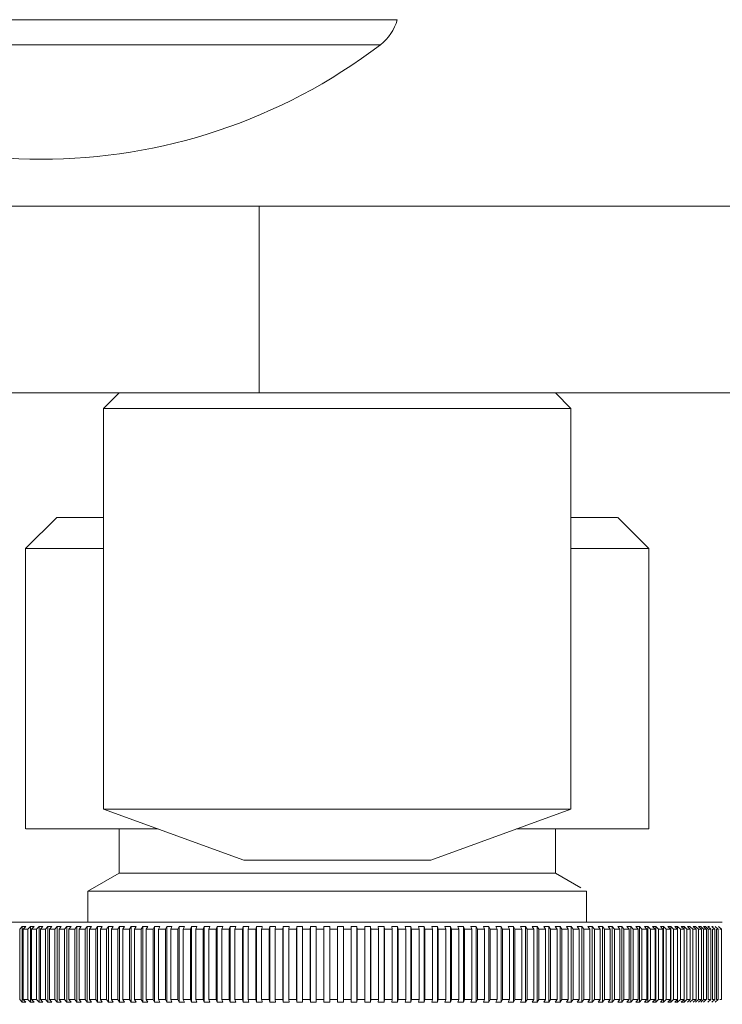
# Model space of a CAD drawing. Header units: millimetres. Extents: x 3925 to 5043, y -86 to 778.
# Tile 48 of 164: x 4368.42 to 4374.06, y 239.67 to 247.57. Entities that reach past the tile are written whole.
import ezdxf

# ---------------------------------------------------------------- set-up
doc = ezdxf.new("R2010")
doc.units = ezdxf.units.MM
doc.header["$LTSCALE"] = 46.255
doc.header["$PDMODE"] = 3
doc.header["$PDSIZE"] = 1
doc.layers.get('Defpoints').update_dxf_attribs({"linetype": 'CONTINUOUS'})
for name, color, linetype in [('140-154101-01_RIGGDXF_DIMENSION', 7, 'CONTINUOUS'), ('140-155102-0DXF_CONTINUOUS_LINE', 7, 'CONTINUOUS'), ('RUBBER-FOOT-DXF_CONTINUOUS_LINE', 7, 'CONTINUOUS')]:
    doc.layers.add(name, color=color, linetype=linetype)
doc.styles.add('SLDTEXTSTYLE0', font='arialbd.ttf', dxfattribs={"height": 5.5})
doc.dimstyles.new('SLDDIMSTYLE2', dxfattribs={"dimtxt": 5.650301, "dimasz": 4.572, "dimexe": 0, "dimexo": 0.0625, "dimgap": 1.412575, "dimtad": 0, "dimtih": 1, "dimtoh": 1, "dimlfac": 3.5, "dimrnd": 1e-09, "dimzin": 4, "dimdsep": 46, "dimtxsty": 'SLDTEXTSTYLE0', "dimsah": 1, "dimcen": 0.09, "dimadec": 0, "dimazin": 1, "dimtol": 1, "dimtp": 0.5, "dimtm": 0.5, "dimtfac": 1, "dimtdec": 1, "dimtofl": 0, "dimtmove": 0, "dimatfit": 3, "dimfxl": 1, "dimfrac": 2, "dimtolj": 1, "dimarcsym": 0})

# ---------------------------------------------------------------- blocks, each defined once
blk = doc.blocks.new('*D67')
at = {"layer": '140-154101-01_RIGGDXF_DIMENSION', "color": 0, "linetype": 'Continuous', "lineweight": -2}
for p, q in [((4333.4706, 263.8912), (4333.4706, 182.3141)), ((4357.8456, 258.6127), (4357.8456, 182.3141)), ((4337.4706, 182.3141), (4353.8456, 182.3141)), ((4357.8456, 182.3141), (4405.313, 182.3141))]:
    blk.add_line(p, q, dxfattribs=at)
at = {"layer": '140-154101-01_RIGGDXF_DIMENSION', "color": 0, "linetype": 'Continuous'}
for points in [[(4337.4706, 182.9807), (4337.4706, 181.6474), (4333.4706, 182.3141)], [(4353.8456, 182.9807), (4353.8456, 181.6474), (4357.8456, 182.3141)]]:
    blk.add_solid(points, dxfattribs=at)
at = {"layer": 'Defpoints', "color": 0, "linetype": 'Continuous'}
for p in [(4333.4706, 263.9537), (4357.8456, 258.6752), (4357.8456, 182.3141)]:
    blk.add_point(p, dxfattribs=at)
at = {"layer": '140-154101-01_RIGGDXF_DIMENSION', "color": 0, "linetype": 'Continuous', "insert": (4383.5793, 187.2626), "char_height": 5.5, "attachment_point": 5, "style": 'SLDTEXTSTYLE0'}
blk.add_mtext('\\A1;97.50 [3.84]', dxfattribs=at)

msp = doc.modelspace()

# ---------------------------------------------------------------- linework, layer by layer
at = {"layer": '140-155102-0DXF_CONTINUOUS_LINE', "color": 7, "linetype": 'Continuous', "lineweight": 0}
for p, q in [((4353.4706, 246.0787), (4495.9706, 246.0787)), ((4370.3456, 246.0787), (4370.3456, 244.5787)), ((4353.4706, 244.5787), (4495.9706, 244.5787)), ((4369.2206, 244.5787), (4369.0956, 244.4537)), ((4372.7206, 244.5787), (4372.8456, 244.4537)), ((4369.0956, 241.2382), (4369.0956, 244.4537)), ((4372.8456, 244.4537), (4369.0956, 244.4537)), ((4372.8456, 241.2382), (4372.8456, 244.4537)), ((4368.7206, 243.5787), (4368.4706, 243.3287)), ((4369.0956, 243.5787), (4368.7215, 243.5787)), ((4373.2198, 243.5787), (4372.8456, 243.5787)), ((4373.2206, 243.5787), (4373.4706, 243.3287)), ((4368.4706, 243.3287), (4368.4706, 241.0787)), ((4369.0956, 243.3287), (4368.4706, 243.3287)), ((4372.8456, 243.3287), (4373.4706, 243.3287)), ((4373.4706, 243.3287), (4373.4706, 241.0787)), ((4370.2206, 240.8287), (4369.0956, 241.2382)), ((4369.0956, 241.2382), (4372.8456, 241.2382)), ((4372.8456, 241.2382), (4371.7206, 240.8287)), ((4368.4715, 241.0787), (4369.5337, 241.0787)), ((4369.2206, 241.0787), (4369.2206, 240.723)), ((4372.4075, 241.0787), (4373.4697, 241.0787)), ((4372.7206, 241.0787), (4372.7206, 240.723)), ((4370.2206, 240.8287), (4371.7206, 240.8287)), ((4369.2206, 240.723), (4368.9706, 240.5787)), ((4369.2206, 240.723), (4372.7206, 240.723)), ((4372.7206, 240.723), (4372.9258, 240.6046)), ((4368.9706, 240.5787), (4368.9706, 240.3287)), ((4368.9706, 240.5787), (4372.9706, 240.5787)), ((4372.9706, 240.5787), (4372.9706, 240.3287)), ((4367.8839, 240.3287), (4374.0573, 240.3287)), ((4368.4235, 240.2726), (4368.4439, 240.2948)), ((4368.4235, 239.7098), (4368.4235, 240.2726)), ((4368.4439, 239.6876), (4368.4439, 240.2948)), ((4368.4439, 240.2948), (4368.4717, 240.2948)), ((4368.4516, 239.7098), (4368.4516, 240.2726)), ((4368.4716, 240.2948), (4368.4517, 240.2726)), ((4368.4897, 240.2726), (4368.5097, 240.2948)), ((4368.4897, 239.7098), (4368.4897, 240.2726)), ((4368.5096, 240.2948), (4368.5387, 240.2948)), ((4368.5097, 239.6876), (4368.5097, 240.2948)), ((4368.5192, 239.7098), (4368.5192, 240.2726)), ((4368.5386, 240.2948), (4368.5193, 240.2726)), ((4368.559, 240.2726), (4368.5784, 240.2948)), ((4368.559, 239.7098), (4368.559, 240.2726)), ((4368.5783, 240.2948), (4368.6086, 240.2948)), ((4368.5784, 239.6876), (4368.5784, 240.2948)), ((4368.5897, 239.7098), (4368.5897, 240.2726)), ((4368.6086, 240.2948), (4368.5898, 240.2726)), ((4368.6312, 240.2726), (4368.65, 240.2948)), ((4368.6312, 239.7098), (4368.6312, 240.2726)), ((4368.65, 239.6876), (4368.65, 240.2948)), ((4368.65, 240.2948), (4368.6815, 240.2948)), ((4368.6815, 240.2948), (4368.6632, 240.2726)), ((4368.6632, 239.7098), (4368.6632, 240.2726)), ((4368.7062, 240.2726), (4368.7245, 240.2948)), ((4368.7062, 239.7098), (4368.7062, 240.2726)), ((4368.7244, 240.2948), (4368.7571, 240.2948)), ((4368.7245, 239.6876), (4368.7245, 240.2948)), ((4368.7394, 239.7098), (4368.7394, 240.2726)), ((4368.7571, 240.2948), (4368.7395, 240.2726)), ((4368.784, 240.2726), (4368.8017, 240.2948)), ((4368.784, 239.7098), (4368.784, 240.2726)), ((4368.8016, 240.2948), (4368.8355, 240.2948)), ((4368.8017, 239.6876), (4368.8017, 240.2948)), ((4368.8184, 239.7098), (4368.8184, 240.2726)), ((4368.8354, 240.2948), (4368.8185, 240.2726)), ((4368.8645, 240.2726), (4368.8815, 240.2948)), ((4368.8645, 239.7098), (4368.8645, 240.2726)), ((4368.8815, 239.6876), (4368.8815, 240.2948)), ((4368.8815, 240.2948), (4368.9164, 240.2948)), ((4368.9164, 240.2948), (4368.9, 240.2726)), ((4368.9, 239.7098), (4368.9, 240.2726)), ((4368.9476, 240.2726), (4368.9639, 240.2948)), ((4368.9476, 239.7098), (4368.9476, 240.2726)), ((4368.9638, 240.2948), (4368.9998, 240.2948)), ((4368.9639, 239.6876), (4368.9639, 240.2948)), ((4368.9841, 239.7098), (4368.9841, 240.2726)), ((4368.9998, 240.2948), (4368.9842, 240.2726)), ((4369.0331, 240.2726), (4369.0487, 240.2948)), ((4369.0331, 239.7098), (4369.0331, 240.2726)), ((4369.0487, 239.6876), (4369.0487, 240.2948)), ((4369.0487, 240.2948), (4369.0857, 240.2948)), ((4369.0706, 239.7098), (4369.0706, 240.2726)), ((4369.0856, 240.2948), (4369.0707, 240.2726)), ((4369.1209, 240.2726), (4369.1359, 240.2948)), ((4369.1209, 239.7098), (4369.1209, 240.2726)), ((4369.1358, 240.2948), (4369.1738, 240.2948)), ((4369.1359, 239.6876), (4369.1359, 240.2948)), ((4369.1738, 240.2948), (4369.1595, 240.2726)), ((4369.1595, 239.7098), (4369.1595, 240.2726)), ((4369.211, 240.2726), (4369.2253, 240.2948)), ((4369.211, 239.7098), (4369.211, 240.2726)), ((4369.2252, 240.2948), (4369.2641, 240.2948)), ((4369.2253, 239.6876), (4369.2253, 240.2948)), ((4369.2505, 239.7098), (4369.2505, 240.2726)), ((4369.2641, 240.2948), (4369.2506, 240.2726)), ((4369.3033, 240.2726), (4369.3168, 240.2948)), ((4369.3033, 239.7098), (4369.3033, 240.2726)), ((4369.3168, 239.6876), (4369.3168, 240.2948)), ((4369.3168, 240.2948), (4369.3565, 240.2948)), ((4369.3565, 240.2948), (4369.3437, 240.2726)), ((4369.3437, 239.7098), (4369.3437, 240.2726)), ((4369.3976, 240.2726), (4369.4103, 240.2948)), ((4369.3976, 239.7098), (4369.3976, 240.2726)), ((4369.4103, 239.6876), (4369.4103, 240.2948)), ((4369.4103, 240.2948), (4369.4509, 240.2948)), ((4369.4388, 239.7098), (4369.4388, 240.2726)), ((4369.4509, 240.2948), (4369.4389, 240.2726)), ((4369.4938, 240.2726), (4369.5058, 240.2948)), ((4369.4938, 239.7098), (4369.4938, 240.2726)), ((4369.5057, 240.2948), (4369.5471, 240.2948)), ((4369.5058, 239.6876), (4369.5058, 240.2948)), ((4369.5358, 239.7098), (4369.5358, 240.2726)), ((4369.5471, 240.2948), (4369.5359, 240.2726)), ((4369.5918, 240.2726), (4369.603, 240.2948)), ((4369.5918, 239.7098), (4369.5918, 240.2726)), ((4369.603, 239.6876), (4369.603, 240.2948)), ((4369.603, 240.2948), (4369.6451, 240.2948)), ((4369.6451, 240.2948), (4369.6346, 240.2726)), ((4369.6346, 239.7098), (4369.6346, 240.2726)), ((4369.6915, 240.2726), (4369.7019, 240.2948)), ((4369.6915, 239.7098), (4369.6915, 240.2726)), ((4369.7019, 239.6876), (4369.7019, 240.2948)), ((4369.7019, 240.2948), (4369.7447, 240.2948)), ((4369.7349, 239.7098), (4369.7349, 240.2726)), ((4369.7446, 240.2948), (4369.735, 240.2726)), ((4369.7927, 240.2726), (4369.8024, 240.2948)), ((4369.7927, 239.7098), (4369.7927, 240.2726)), ((4369.8023, 240.2948), (4369.8457, 240.2948)), ((4369.8024, 239.6876), (4369.8024, 240.2948)), ((4369.8368, 239.7098), (4369.8368, 240.2726)), ((4369.8457, 240.2948), (4369.8369, 240.2726)), ((4369.8954, 240.2726), (4369.9042, 240.2948)), ((4369.8954, 239.7098), (4369.8954, 240.2726)), ((4369.9042, 239.6876), (4369.9042, 240.2948)), ((4369.9042, 240.2948), (4369.9482, 240.2948)), ((4369.9481, 240.2948), (4369.9401, 240.2726)), ((4369.9401, 239.7098), (4369.9401, 240.2726)), ((4369.9994, 240.2726), (4370.0074, 240.2948)), ((4369.9994, 239.7098), (4369.9994, 240.2726)), ((4370.0073, 240.2948), (4370.0518, 240.2948)), ((4370.0074, 239.6876), (4370.0074, 240.2948)), ((4370.0446, 239.7098), (4370.0446, 240.2726)), ((4370.0518, 240.2948), (4370.0447, 240.2726)), ((4370.1046, 240.2726), (4370.1117, 240.2948)), ((4370.1046, 239.7098), (4370.1046, 240.2726)), ((4370.1117, 239.6876), (4370.1117, 240.2948)), ((4370.1117, 240.2948), (4370.1566, 240.2948)), ((4370.1566, 240.2948), (4370.1503, 240.2726)), ((4370.1503, 239.7098), (4370.1503, 240.2726)), ((4370.2108, 240.2726), (4370.2171, 240.2948)), ((4370.2108, 239.7098), (4370.2108, 240.2726)), ((4370.2171, 239.6876), (4370.2171, 240.2948)), ((4370.2171, 240.2948), (4370.2624, 240.2948)), ((4370.2624, 240.2948), (4370.2569, 240.2726)), ((4370.2569, 239.7098), (4370.2569, 240.2726)), ((4370.318, 240.2726), (4370.3234, 240.2948)), ((4370.318, 239.7098), (4370.318, 240.2726)), ((4370.3234, 239.6876), (4370.3234, 240.2948)), ((4370.3234, 240.2948), (4370.3691, 240.2948)), ((4370.3644, 239.7098), (4370.3644, 240.2726)), ((4370.369, 240.2948), (4370.3645, 240.2726)), ((4370.4259, 240.2726), (4370.4305, 240.2948)), ((4370.4259, 239.7098), (4370.4259, 240.2726)), ((4370.4305, 239.6876), (4370.4305, 240.2948)), ((4370.4305, 240.2948), (4370.4765, 240.2948)), ((4370.4764, 240.2948), (4370.4727, 240.2726)), ((4370.4727, 239.7098), (4370.4727, 240.2726)), ((4370.5345, 240.2726), (4370.5382, 240.2948)), ((4370.5345, 239.7098), (4370.5345, 240.2726)), ((4370.5382, 239.6876), (4370.5382, 240.2948)), ((4370.5382, 240.2948), (4370.5845, 240.2948)), ((4370.5815, 239.7098), (4370.5815, 240.2726)), ((4370.5844, 240.2948), (4370.5816, 240.2726)), ((4370.6437, 240.2726), (4370.6465, 240.2948)), ((4370.6437, 239.7098), (4370.6437, 240.2726)), ((4370.6465, 239.6876), (4370.6465, 240.2948)), ((4370.6465, 240.2948), (4370.6929, 240.2948)), ((4370.6929, 240.2948), (4370.6909, 240.2726)), ((4370.6909, 239.7098), (4370.6909, 240.2726)), ((4370.7532, 240.2726), (4370.7552, 240.2948)), ((4370.7532, 239.7098), (4370.7532, 240.2726)), ((4370.7551, 240.2948), (4370.8017, 240.2948)), ((4370.7552, 239.6876), (4370.7552, 240.2948)), ((4370.8005, 239.7098), (4370.8005, 240.2726)), ((4370.8017, 240.2948), (4370.8006, 240.2726)), ((4370.863, 240.2726), (4370.8641, 240.2948)), ((4370.863, 239.7098), (4370.863, 240.2726)), ((4370.8641, 239.6876), (4370.8641, 240.2948)), ((4370.8641, 240.2948), (4370.9107, 240.2948)), ((4370.9104, 239.7098), (4370.9104, 240.2726)), ((4370.9107, 240.2948), (4370.9105, 240.2726)), ((4370.973, 240.2726), (4370.9732, 240.2948)), ((4370.973, 239.7098), (4370.973, 240.2726)), ((4371.0198, 240.2948), (4370.9731, 240.2948)), ((4370.9732, 240.2948), (4370.9732, 239.6876)), ((4371.0204, 240.2726), (4371.0198, 240.2948)), ((4371.0198, 239.6876), (4371.0198, 240.2948)), ((4371.0517, 240.2727), (4371.0204, 240.2726)), ((4371.0204, 240.2726), (4371.0204, 239.7098)), ((4371.0829, 240.2726), (4371.0517, 240.2727)), ((4371.0822, 240.2948), (4371.0829, 240.2726)), ((4371.0822, 240.2948), (4371.1288, 240.2948)), ((4371.0829, 239.7098), (4371.0829, 240.2726)), ((4371.1288, 240.2948), (4371.1303, 240.2726)), ((4371.1288, 240.2948), (4371.1288, 239.6876)), ((4371.1303, 240.2726), (4371.1303, 239.7098)), ((4371.1911, 240.2948), (4371.2377, 240.2948)), ((4371.1927, 240.2726), (4371.1912, 240.2948)), ((4371.1927, 240.2726), (4371.1927, 239.7098)), ((4371.2376, 240.2948), (4371.24, 240.2726)), ((4371.2376, 240.2948), (4371.2376, 239.6876)), ((4371.24, 240.2726), (4371.24, 239.7098)), ((4371.3022, 240.2726), (4371.2998, 240.2948)), ((4371.2998, 240.2948), (4371.3461, 240.2948)), ((4371.3023, 240.2726), (4371.3023, 239.7098)), ((4371.3461, 240.2948), (4371.3494, 240.2726)), ((4371.3461, 240.2948), (4371.3461, 239.6876)), ((4371.3494, 240.2726), (4371.3494, 239.7098)), ((4371.408, 240.2948), (4371.4542, 240.2948)), ((4371.4113, 240.2726), (4371.4081, 240.2948)), ((4371.4114, 240.2726), (4371.4114, 239.7098)), ((4371.4542, 240.2948), (4371.4583, 240.2726)), ((4371.4542, 240.2948), (4371.4542, 239.6876)), ((4371.4583, 240.2726), (4371.4583, 239.7098)), ((4371.5199, 240.2726), (4371.5158, 240.2948)), ((4371.5158, 240.2948), (4371.5616, 240.2948)), ((4371.52, 240.2726), (4371.52, 239.7098)), ((4371.5616, 240.2948), (4371.5666, 240.2726)), ((4371.5616, 240.2948), (4371.5616, 239.6876)), ((4371.5666, 240.2726), (4371.5666, 239.7098)), ((4371.6228, 240.2948), (4371.6684, 240.2948)), ((4371.6279, 240.2726), (4371.6229, 240.2948)), ((4371.6279, 240.2726), (4371.6279, 239.7098)), ((4371.6683, 240.2948), (4371.6742, 240.2726)), ((4371.6683, 240.2948), (4371.6683, 239.6876)), ((4371.6742, 240.2726), (4371.6742, 239.7098)), ((4371.735, 240.2726), (4371.7291, 240.2948)), ((4371.7291, 240.2948), (4371.7743, 240.2948)), ((4371.735, 240.2726), (4371.735, 239.7098)), ((4371.7742, 240.2948), (4371.7809, 240.2726)), ((4371.7742, 240.2948), (4371.7742, 239.6876)), ((4371.7809, 240.2726), (4371.7809, 239.7098)), ((4371.8344, 240.2948), (4371.8792, 240.2948)), ((4371.8412, 240.2726), (4371.8345, 240.2948)), ((4371.8412, 240.2726), (4371.8412, 239.7098)), ((4371.8791, 240.2948), (4371.8867, 240.2726)), ((4371.8791, 240.2948), (4371.8791, 239.6876)), ((4371.8867, 240.2726), (4371.8867, 239.7098)), ((4371.9463, 240.2726), (4371.9387, 240.2948)), ((4371.9387, 240.2948), (4371.983, 240.2948)), ((4371.9463, 240.2726), (4371.9463, 239.7098)), ((4371.9829, 240.2948), (4371.9913, 240.2726)), ((4371.9829, 240.2948), (4371.9829, 239.6876)), ((4371.9913, 240.2726), (4371.9913, 239.7098)), ((4372.0502, 240.2726), (4372.0418, 240.2948)), ((4372.0418, 240.2948), (4372.0855, 240.2948)), ((4372.0503, 240.2726), (4372.0503, 239.7098)), ((4372.0855, 240.2948), (4372.0947, 240.2726)), ((4372.0855, 240.2948), (4372.0855, 239.6876)), ((4372.0947, 240.2726), (4372.0947, 239.7098)), ((4372.1528, 240.2726), (4372.1436, 240.2948)), ((4372.1436, 240.2948), (4372.1867, 240.2948)), ((4372.1529, 240.2726), (4372.1529, 239.7098)), ((4372.1867, 240.2948), (4372.1967, 240.2726)), ((4372.1867, 240.2948), (4372.1867, 239.6876)), ((4372.1967, 240.2726), (4372.1967, 239.7098)), ((4372.254, 240.2726), (4372.244, 240.2948)), ((4372.244, 240.2948), (4372.2864, 240.2948)), ((4372.2541, 240.2726), (4372.2541, 239.7098)), ((4372.2864, 240.2948), (4372.2972, 240.2726)), ((4372.2864, 240.2948), (4372.2864, 239.6876)), ((4372.2972, 240.2726), (4372.2972, 239.7098)), ((4372.3536, 240.2726), (4372.3428, 240.2948)), ((4372.3428, 240.2948), (4372.3846, 240.2948)), ((4372.3537, 240.2726), (4372.3537, 239.7098)), ((4372.3845, 240.2948), (4372.3961, 240.2726)), ((4372.3845, 240.2948), (4372.3845, 239.6876)), ((4372.3961, 240.2726), (4372.3961, 239.7098)), ((4372.4399, 240.2948), (4372.481, 240.2948)), ((4372.4516, 240.2726), (4372.44, 240.2948)), ((4372.4516, 240.2726), (4372.4516, 239.7098)), ((4372.4809, 240.2948), (4372.4933, 240.2726)), ((4372.4809, 240.2948), (4372.4809, 239.6876)), ((4372.4933, 240.2726), (4372.4933, 239.7098)), ((4372.5477, 240.2726), (4372.5353, 240.2948)), ((4372.5353, 240.2948), (4372.5755, 240.2948)), ((4372.5478, 240.2726), (4372.5478, 239.7098)), ((4372.5755, 240.2948), (4372.5886, 240.2726)), ((4372.5755, 240.2948), (4372.5755, 239.6876)), ((4372.5886, 240.2726), (4372.5886, 239.7098)), ((4372.6419, 240.2726), (4372.6288, 240.2948)), ((4372.6288, 240.2948), (4372.6681, 240.2948)), ((4372.642, 240.2726), (4372.642, 239.7098)), ((4372.6681, 240.2948), (4372.6819, 240.2726)), ((4372.6681, 240.2948), (4372.6681, 239.6876)), ((4372.6819, 240.2726), (4372.6819, 239.7098)), ((4372.7341, 240.2726), (4372.7202, 240.2948)), ((4372.7202, 240.2948), (4372.7587, 240.2948)), ((4372.7341, 240.2726), (4372.7341, 239.7098)), ((4372.7586, 240.2948), (4372.7732, 240.2726)), ((4372.7586, 240.2948), (4372.7586, 239.6876)), ((4372.7732, 240.2726), (4372.7732, 239.7098)), ((4372.8241, 240.2726), (4372.8095, 240.2948)), ((4372.8095, 240.2948), (4372.847, 240.2948)), ((4372.8242, 240.2726), (4372.8242, 239.7098)), ((4372.847, 240.2948), (4372.8623, 240.2726)), ((4372.847, 240.2948), (4372.847, 239.6876)), ((4372.8623, 240.2726), (4372.8623, 239.7098)), ((4372.8965, 240.2948), (4372.9331, 240.2948)), ((4372.9119, 240.2726), (4372.8966, 240.2948)), ((4372.9119, 240.2726), (4372.9119, 239.7098)), ((4372.933, 240.2948), (4372.949, 240.2726)), ((4372.933, 240.2948), (4372.933, 239.6876)), ((4372.949, 240.2726), (4372.949, 239.7098)), ((4372.9973, 240.2726), (4372.9813, 240.2948)), ((4372.9813, 240.2948), (4373.0168, 240.2948)), ((4372.9973, 240.2726), (4372.9973, 239.7098)), ((4373.0167, 240.2948), (4373.0334, 240.2726)), ((4373.0167, 240.2948), (4373.0167, 239.6876)), ((4373.0334, 240.2726), (4373.0334, 239.7098)), ((4373.0635, 240.2948), (4373.0979, 240.2948)), ((4373.0802, 240.2726), (4373.0636, 240.2948)), ((4373.0802, 240.2726), (4373.0802, 239.7098)), ((4373.0979, 240.2948), (4373.1152, 240.2726)), ((4373.0979, 240.2948), (4373.0979, 239.6876)), ((4373.1152, 240.2726), (4373.1152, 239.7098)), ((4373.1432, 240.2948), (4373.1765, 240.2948)), ((4373.1605, 240.2726), (4373.1433, 240.2948)), ((4373.1606, 240.2726), (4373.1606, 239.7098)), ((4373.1765, 240.2948), (4373.1944, 240.2726)), ((4373.1765, 240.2948), (4373.1765, 239.6876)), ((4373.1944, 240.2726), (4373.1944, 239.7098)), ((4373.2382, 240.2726), (4373.2203, 240.2948)), ((4373.2203, 240.2948), (4373.2524, 240.2948)), ((4373.2383, 240.2726), (4373.2383, 239.7098)), ((4373.2524, 240.2948), (4373.2709, 240.2726)), ((4373.2524, 240.2948), (4373.2524, 239.6876)), ((4373.2709, 240.2726), (4373.2709, 239.7098)), ((4373.2946, 240.2948), (4373.3256, 240.2948)), ((4373.3132, 240.2726), (4373.2947, 240.2948)), ((4373.3132, 240.2726), (4373.3132, 239.7098)), ((4373.3255, 240.2948), (4373.3446, 240.2726)), ((4373.3255, 240.2948), (4373.3255, 239.6876)), ((4373.3446, 240.2726), (4373.3446, 239.7098)), ((4373.3661, 240.2948), (4373.3958, 240.2948)), ((4373.3852, 240.2726), (4373.3662, 240.2948)), ((4373.3853, 240.2726), (4373.3853, 239.7098)), ((4373.3958, 240.2948), (4373.4154, 240.2726)), ((4373.3958, 240.2948), (4373.3958, 239.6876)), ((4373.4154, 240.2726), (4373.4154, 239.7098)), ((4373.4544, 240.2726), (4373.4347, 240.2948)), ((4373.4347, 240.2948), (4373.4631, 240.2948)), ((4373.4544, 240.2726), (4373.4544, 239.7098)), ((4373.4631, 240.2948), (4373.4833, 240.2726)), ((4373.4631, 240.2948), (4373.4631, 239.6876)), ((4373.4833, 240.2726), (4373.4833, 239.7098)), ((4373.5205, 240.2726), (4373.5003, 240.2948)), ((4373.5003, 240.2948), (4373.5274, 240.2948)), ((4373.5205, 240.2726), (4373.5205, 239.7098)), ((4373.5274, 240.2948), (4373.5481, 240.2726)), ((4373.5274, 240.2948), (4373.5274, 239.6876)), ((4373.5481, 240.2726), (4373.5481, 239.7098)), ((4373.5835, 240.2726), (4373.5628, 240.2948)), ((4373.5628, 240.2948), (4373.5885, 240.2948)), ((4373.5835, 240.2726), (4373.5835, 239.7098)), ((4373.5885, 240.2948), (4373.6097, 240.2726)), ((4373.5885, 240.2948), (4373.5885, 239.6876)), ((4373.6097, 240.2726), (4373.6097, 239.7098)), ((4373.6433, 240.2726), (4373.6221, 240.2948)), ((4373.6221, 240.2948), (4373.6465, 240.2948)), ((4373.6434, 240.2726), (4373.6434, 239.7098)), ((4373.6465, 240.2948), (4373.6681, 240.2726)), ((4373.6465, 240.2948), (4373.6465, 239.6876)), ((4373.6681, 240.2726), (4373.6681, 239.7098)), ((4373.6999, 240.2726), (4373.6782, 240.2948)), ((4373.6782, 240.2948), (4373.7012, 240.2948)), ((4373.6999, 240.2726), (4373.6999, 239.7098)), ((4373.7012, 240.2948), (4373.7232, 240.2726)), ((4373.7012, 240.2948), (4373.7012, 239.6876)), ((4373.7232, 240.2726), (4373.7232, 239.7098)), ((4373.7531, 240.2726), (4373.731, 240.2948)), ((4373.731, 240.2948), (4373.7526, 240.2948)), ((4373.7526, 240.2948), (4373.775, 240.2726)), ((4373.7526, 240.2948), (4373.7526, 239.6876)), ((4373.7531, 240.2726), (4373.7531, 239.7098)), ((4373.775, 240.2726), (4373.775, 239.7098)), ((4373.7804, 240.2948), (4373.8006, 240.2948)), ((4373.8029, 240.2726), (4373.7805, 240.2948)), ((4373.8005, 240.2948), (4373.8234, 240.2726)), ((4373.803, 240.2726), (4373.803, 239.7098)), ((4373.8234, 240.2726), (4373.8234, 239.7098)), ((4373.8493, 240.2726), (4373.8265, 240.2948)), ((4373.8265, 240.2948), (4373.8451, 240.2948)), ((4373.8451, 240.2948), (4373.8683, 240.2726)), ((4373.8494, 240.2726), (4373.8494, 239.7098)), ((4373.8683, 240.2726), (4373.8683, 239.7098)), ((4373.8922, 240.2726), (4373.869, 240.2948)), ((4373.869, 240.2948), (4373.8861, 240.2948)), ((4373.8861, 240.2948), (4373.9096, 240.2726)), ((4373.8923, 240.2726), (4373.8923, 239.7098)), ((4373.9315, 240.2726), (4373.908, 240.2948)), ((4373.908, 240.2948), (4373.9236, 240.2948)), ((4373.9096, 240.2726), (4373.9096, 239.7098)), ((4373.9236, 240.2948), (4373.9474, 240.2726)), ((4373.9316, 240.2726), (4373.9316, 239.7098)), ((4373.9434, 240.2948), (4373.9575, 240.2948)), ((4373.9673, 240.2726), (4373.9435, 240.2948)), ((4373.9474, 240.2726), (4373.9474, 239.7098)), ((4373.9673, 240.2726), (4373.9673, 239.7098)), ((4373.9752, 240.2948), (4373.9877, 240.2948)), ((4373.9993, 240.2726), (4373.9753, 240.2948)), ((4373.9816, 240.2726), (4373.9816, 239.7098)), ((4373.9994, 240.2726), (4373.9994, 239.7098)), ((4374.0277, 240.2726), (4374.0034, 240.2948)), ((4374.012, 240.2726), (4374.012, 239.7098)), ((4374.0278, 240.2726), (4374.0278, 239.7098)), ((4374.0524, 240.2726), (4374.0279, 240.2948)), ((4374.0524, 240.2726), (4374.0524, 239.7098)), ((4368.4439, 239.6876), (4368.4235, 239.7098)), ((4368.4717, 239.6876), (4368.4439, 239.6876)), ((4368.4517, 239.7098), (4368.4716, 239.6876)), ((4368.5097, 239.6876), (4368.4897, 239.7098)), ((4368.5387, 239.6876), (4368.5096, 239.6876)), ((4368.5193, 239.7098), (4368.5386, 239.6876)), ((4368.5784, 239.6876), (4368.559, 239.7098)), ((4368.6086, 239.6876), (4368.5783, 239.6876)), ((4368.5898, 239.7098), (4368.6086, 239.6876)), ((4368.65, 239.6876), (4368.6312, 239.7098)), ((4368.6815, 239.6876), (4368.65, 239.6876)), ((4368.6632, 239.7098), (4368.6815, 239.6876)), ((4368.7245, 239.6876), (4368.7062, 239.7098)), ((4368.7571, 239.6876), (4368.7244, 239.6876)), ((4368.7395, 239.7098), (4368.7571, 239.6876)), ((4368.8017, 239.6876), (4368.784, 239.7098)), ((4368.8355, 239.6876), (4368.8016, 239.6876)), ((4368.8185, 239.7098), (4368.8354, 239.6876)), ((4368.8815, 239.6876), (4368.8645, 239.7098)), ((4368.9164, 239.6876), (4368.8815, 239.6876)), ((4368.9, 239.7098), (4368.9164, 239.6876)), ((4368.9639, 239.6876), (4368.9476, 239.7098)), ((4368.9998, 239.6876), (4368.9638, 239.6876)), ((4368.9842, 239.7098), (4368.9998, 239.6876)), ((4369.0487, 239.6876), (4369.0331, 239.7098)), ((4369.0857, 239.6876), (4369.0487, 239.6876)), ((4369.0707, 239.7098), (4369.0856, 239.6876)), ((4369.1359, 239.6876), (4369.1209, 239.7098)), ((4369.1738, 239.6876), (4369.1358, 239.6876)), ((4369.1595, 239.7098), (4369.1738, 239.6876)), ((4369.2253, 239.6876), (4369.211, 239.7098)), ((4369.2641, 239.6876), (4369.2252, 239.6876)), ((4369.2506, 239.7098), (4369.2641, 239.6876)), ((4369.3168, 239.6876), (4369.3033, 239.7098)), ((4369.3565, 239.6876), (4369.3168, 239.6876)), ((4369.3437, 239.7098), (4369.3565, 239.6876)), ((4369.4103, 239.6876), (4369.3976, 239.7098)), ((4369.4509, 239.6876), (4369.4103, 239.6876)), ((4369.4389, 239.7098), (4369.4509, 239.6876)), ((4369.5058, 239.6876), (4369.4938, 239.7098)), ((4369.5471, 239.6876), (4369.5057, 239.6876)), ((4369.5359, 239.7098), (4369.5471, 239.6876)), ((4369.603, 239.6876), (4369.5918, 239.7098)), ((4369.6451, 239.6876), (4369.603, 239.6876)), ((4369.6346, 239.7098), (4369.6451, 239.6876)), ((4369.7019, 239.6876), (4369.6915, 239.7098)), ((4369.7447, 239.6876), (4369.7019, 239.6876)), ((4369.735, 239.7098), (4369.7446, 239.6876)), ((4369.8024, 239.6876), (4369.7927, 239.7098)), ((4369.8457, 239.6876), (4369.8023, 239.6876)), ((4369.8369, 239.7098), (4369.8457, 239.6876)), ((4369.9042, 239.6876), (4369.8954, 239.7098)), ((4369.9482, 239.6876), (4369.9042, 239.6876)), ((4369.9401, 239.7098), (4369.9481, 239.6876)), ((4370.0074, 239.6876), (4369.9994, 239.7098)), ((4370.0518, 239.6876), (4370.0073, 239.6876)), ((4370.0447, 239.7098), (4370.0518, 239.6876)), ((4370.1117, 239.6876), (4370.1046, 239.7098)), ((4370.1566, 239.6876), (4370.1117, 239.6876)), ((4370.1503, 239.7098), (4370.1566, 239.6876)), ((4370.2171, 239.6876), (4370.2108, 239.7098)), ((4370.2624, 239.6876), (4370.2171, 239.6876)), ((4370.2569, 239.7098), (4370.2624, 239.6876)), ((4370.3234, 239.6876), (4370.318, 239.7098)), ((4370.3691, 239.6876), (4370.3234, 239.6876)), ((4370.3645, 239.7098), (4370.369, 239.6876)), ((4370.4305, 239.6876), (4370.4259, 239.7098)), ((4370.4765, 239.6876), (4370.4305, 239.6876)), ((4370.4727, 239.7098), (4370.4764, 239.6876)), ((4370.5382, 239.6876), (4370.5345, 239.7098)), ((4370.5845, 239.6876), (4370.5382, 239.6876)), ((4370.5816, 239.7098), (4370.5844, 239.6876)), ((4370.6465, 239.6876), (4370.6437, 239.7098)), ((4370.6929, 239.6876), (4370.6465, 239.6876)), ((4370.6909, 239.7098), (4370.6929, 239.6876)), ((4370.7552, 239.6876), (4370.7532, 239.7098)), ((4370.8017, 239.6876), (4370.7551, 239.6876)), ((4370.8006, 239.7098), (4370.8017, 239.6876)), ((4370.8641, 239.6876), (4370.863, 239.7098)), ((4370.9107, 239.6876), (4370.8641, 239.6876)), ((4370.9105, 239.7098), (4370.9107, 239.6876)), ((4370.9732, 239.6876), (4370.973, 239.7098)), ((4370.9731, 239.6876), (4371.0198, 239.6876)), ((4371.0204, 239.7098), (4371.0198, 239.6876)), ((4371.0517, 239.7097), (4371.0204, 239.7098)), ((4371.0517, 239.7097), (4371.0829, 239.7098)), ((4371.0822, 239.6876), (4371.0829, 239.7098)), ((4371.1288, 239.6876), (4371.0822, 239.6876)), ((4371.1303, 239.7098), (4371.1288, 239.6876)), ((4371.2377, 239.6876), (4371.1911, 239.6876)), ((4371.1912, 239.6876), (4371.1927, 239.7098)), ((4371.24, 239.7098), (4371.2376, 239.6876)), ((4371.2998, 239.6876), (4371.3022, 239.7098)), ((4371.3461, 239.6876), (4371.2998, 239.6876)), ((4371.3494, 239.7098), (4371.3461, 239.6876)), ((4371.4542, 239.6876), (4371.408, 239.6876)), ((4371.4081, 239.6876), (4371.4113, 239.7098)), ((4371.4583, 239.7098), (4371.4542, 239.6876)), ((4371.5158, 239.6876), (4371.5199, 239.7098)), ((4371.5616, 239.6876), (4371.5158, 239.6876)), ((4371.5666, 239.7098), (4371.5616, 239.6876)), ((4371.6684, 239.6876), (4371.6228, 239.6876)), ((4371.6229, 239.6876), (4371.6279, 239.7098)), ((4371.6742, 239.7098), (4371.6683, 239.6876)), ((4371.7291, 239.6876), (4371.735, 239.7098)), ((4371.7743, 239.6876), (4371.7291, 239.6876)), ((4371.7809, 239.7098), (4371.7742, 239.6876)), ((4371.8792, 239.6876), (4371.8344, 239.6876)), ((4371.8345, 239.6876), (4371.8412, 239.7098)), ((4371.8867, 239.7098), (4371.8791, 239.6876)), ((4371.9387, 239.6876), (4371.9463, 239.7098)), ((4371.983, 239.6876), (4371.9387, 239.6876)), ((4371.9913, 239.7098), (4371.9829, 239.6876)), ((4372.0418, 239.6876), (4372.0502, 239.7098)), ((4372.0855, 239.6876), (4372.0418, 239.6876)), ((4372.0947, 239.7098), (4372.0855, 239.6876)), ((4372.1436, 239.6876), (4372.1528, 239.7098)), ((4372.1867, 239.6876), (4372.1436, 239.6876)), ((4372.1967, 239.7098), (4372.1867, 239.6876)), ((4372.244, 239.6876), (4372.254, 239.7098)), ((4372.2864, 239.6876), (4372.244, 239.6876)), ((4372.2972, 239.7098), (4372.2864, 239.6876)), ((4372.3428, 239.6876), (4372.3536, 239.7098)), ((4372.3846, 239.6876), (4372.3428, 239.6876)), ((4372.3961, 239.7098), (4372.3845, 239.6876)), ((4372.481, 239.6876), (4372.4399, 239.6876)), ((4372.44, 239.6876), (4372.4516, 239.7098)), ((4372.4933, 239.7098), (4372.4809, 239.6876)), ((4372.5353, 239.6876), (4372.5477, 239.7098)), ((4372.5755, 239.6876), (4372.5353, 239.6876)), ((4372.5886, 239.7098), (4372.5755, 239.6876)), ((4372.6288, 239.6876), (4372.6419, 239.7098)), ((4372.6681, 239.6876), (4372.6288, 239.6876)), ((4372.6819, 239.7098), (4372.6681, 239.6876)), ((4372.7202, 239.6876), (4372.7341, 239.7098)), ((4372.7587, 239.6876), (4372.7202, 239.6876)), ((4372.7732, 239.7098), (4372.7586, 239.6876)), ((4372.8095, 239.6876), (4372.8241, 239.7098)), ((4372.847, 239.6876), (4372.8095, 239.6876)), ((4372.8623, 239.7098), (4372.847, 239.6876)), ((4372.9331, 239.6876), (4372.8965, 239.6876)), ((4372.8966, 239.6876), (4372.9119, 239.7098)), ((4372.949, 239.7098), (4372.933, 239.6876)), ((4372.9813, 239.6876), (4372.9973, 239.7098)), ((4373.0168, 239.6876), (4372.9813, 239.6876)), ((4373.0334, 239.7098), (4373.0167, 239.6876)), ((4373.0979, 239.6876), (4373.0635, 239.6876)), ((4373.0636, 239.6876), (4373.0802, 239.7098)), ((4373.1152, 239.7098), (4373.0979, 239.6876)), ((4373.1765, 239.6876), (4373.1432, 239.6876)), ((4373.1433, 239.6876), (4373.1605, 239.7098)), ((4373.1944, 239.7098), (4373.1765, 239.6876)), ((4373.2203, 239.6876), (4373.2382, 239.7098)), ((4373.2524, 239.6876), (4373.2203, 239.6876)), ((4373.2709, 239.7098), (4373.2524, 239.6876)), ((4373.3256, 239.6876), (4373.2946, 239.6876)), ((4373.2947, 239.6876), (4373.3132, 239.7098)), ((4373.3446, 239.7098), (4373.3255, 239.6876)), ((4373.3958, 239.6876), (4373.3661, 239.6876)), ((4373.3662, 239.6876), (4373.3852, 239.7098)), ((4373.4154, 239.7098), (4373.3958, 239.6876)), ((4373.4347, 239.6876), (4373.4544, 239.7098)), ((4373.4631, 239.6876), (4373.4347, 239.6876)), ((4373.4833, 239.7098), (4373.4631, 239.6876)), ((4373.5003, 239.6876), (4373.5205, 239.7098)), ((4373.5274, 239.6876), (4373.5003, 239.6876)), ((4373.5481, 239.7098), (4373.5274, 239.6876)), ((4373.5628, 239.6876), (4373.5835, 239.7098)), ((4373.5885, 239.6876), (4373.5628, 239.6876)), ((4373.6097, 239.7098), (4373.5885, 239.6876)), ((4373.6221, 239.6876), (4373.6433, 239.7098)), ((4373.6465, 239.6876), (4373.6221, 239.6876)), ((4373.6681, 239.7098), (4373.6465, 239.6876)), ((4373.6782, 239.6876), (4373.6999, 239.7098)), ((4373.7012, 239.6876), (4373.6782, 239.6876)), ((4373.7232, 239.7098), (4373.7012, 239.6876)), ((4373.731, 239.6876), (4373.7531, 239.7098)), ((4373.7526, 239.6876), (4373.731, 239.6876)), ((4373.775, 239.7098), (4373.7526, 239.6876)), ((4373.7805, 239.6876), (4373.8029, 239.7098)), ((4373.8234, 239.7098), (4373.8005, 239.6876)), ((4373.8265, 239.6876), (4373.8493, 239.7098)), ((4373.8683, 239.7098), (4373.8451, 239.6876)), ((4373.869, 239.6876), (4373.8922, 239.7098)), ((4373.9096, 239.7098), (4373.8861, 239.6876)), ((4373.908, 239.6876), (4373.9315, 239.7098)), ((4373.9435, 239.6876), (4373.9673, 239.7098)), ((4373.9753, 239.6876), (4373.9993, 239.7098)), ((4374.0034, 239.6876), (4374.0277, 239.7098))]:
    msp.add_line(p, q, dxfattribs=at)
for points in [[(4368.4516, 240.2726), (4368.4643, 240.2727), (4368.477, 240.2727), (4368.4897, 240.2726)], [(4368.5192, 240.2726), (4368.5325, 240.2727), (4368.5457, 240.2727), (4368.559, 240.2726)], [(4368.5897, 240.2726), (4368.6036, 240.2727), (4368.6174, 240.2727), (4368.6312, 240.2726)], [(4368.6632, 240.2726), (4368.6775, 240.2727), (4368.6919, 240.2727), (4368.7062, 240.2726)], [(4368.7394, 240.2726), (4368.7543, 240.2727), (4368.7692, 240.2727), (4368.784, 240.2726)], [(4368.8184, 240.2726), (4368.8338, 240.2727), (4368.8491, 240.2727), (4368.8645, 240.2726)], [(4368.9, 240.2726), (4368.9159, 240.2727), (4368.9317, 240.2727), (4368.9476, 240.2726)], [(4368.9841, 240.2726), (4369.0004, 240.2727), (4369.0167, 240.2727), (4369.0331, 240.2726)], [(4369.0706, 240.2726), (4369.0874, 240.2727), (4369.1042, 240.2727), (4369.1209, 240.2726)], [(4369.1595, 240.2726), (4369.1767, 240.2727), (4369.1938, 240.2727), (4369.211, 240.2726)], [(4369.2505, 240.2726), (4369.2681, 240.2727), (4369.2857, 240.2727), (4369.3033, 240.2726)], [(4369.3437, 240.2726), (4369.3617, 240.2727), (4369.3796, 240.2727), (4369.3976, 240.2726)], [(4369.4388, 240.2726), (4369.4572, 240.2727), (4369.4755, 240.2727), (4369.4938, 240.2726)], [(4369.5358, 240.2726), (4369.5545, 240.2727), (4369.5731, 240.2727), (4369.5918, 240.2726)], [(4369.6346, 240.2726), (4369.6536, 240.2727), (4369.6725, 240.2727), (4369.6915, 240.2726)], [(4369.7349, 240.2726), (4369.7542, 240.2727), (4369.7735, 240.2727), (4369.7928, 240.2726)], [(4369.8368, 240.2726), (4369.8564, 240.2727), (4369.8759, 240.2727), (4369.8954, 240.2726)], [(4369.9401, 240.2726), (4369.9599, 240.2727), (4369.9796, 240.2727), (4369.9994, 240.2726)], [(4370.0446, 240.2726), (4370.0646, 240.2727), (4370.0846, 240.2727), (4370.1046, 240.2726)], [(4370.1503, 240.2726), (4370.1705, 240.2727), (4370.1906, 240.2727), (4370.2108, 240.2726)], [(4370.2569, 240.2726), (4370.2773, 240.2727), (4370.2976, 240.2727), (4370.318, 240.2726)], [(4370.3644, 240.2726), (4370.3849, 240.2727), (4370.4054, 240.2727), (4370.4259, 240.2726)], [(4370.4727, 240.2726), (4370.4933, 240.2727), (4370.5139, 240.2727), (4370.5346, 240.2726)], [(4370.5815, 240.2726), (4370.6023, 240.2727), (4370.623, 240.2727), (4370.6437, 240.2726)], [(4370.6909, 240.2726), (4370.7117, 240.2727), (4370.7324, 240.2727), (4370.7532, 240.2726)], [(4370.8005, 240.2726), (4370.8214, 240.2727), (4370.8422, 240.2727), (4370.8631, 240.2726)], [(4370.9104, 240.2726), (4370.9313, 240.2727), (4370.9521, 240.2727), (4370.973, 240.2726)], [(4371.1303, 240.2726), (4371.1511, 240.2727), (4371.1719, 240.2727), (4371.1927, 240.2726)], [(4371.24, 240.2726), (4371.2607, 240.2727), (4371.2815, 240.2727), (4371.3023, 240.2726)], [(4371.3493, 240.2726), (4371.37, 240.2727), (4371.3907, 240.2727), (4371.4114, 240.2726)], [(4371.4583, 240.2726), (4371.4788, 240.2727), (4371.4994, 240.2727), (4371.52, 240.2726)], [(4371.5666, 240.2726), (4371.587, 240.2727), (4371.6074, 240.2727), (4371.6279, 240.2726)], [(4371.6742, 240.2726), (4371.6945, 240.2727), (4371.7147, 240.2727), (4371.735, 240.2726)], [(4371.7809, 240.2726), (4371.801, 240.2727), (4371.8211, 240.2727), (4371.8412, 240.2726)], [(4371.8866, 240.2726), (4371.9065, 240.2727), (4371.9264, 240.2727), (4371.9463, 240.2726)], [(4371.9913, 240.2726), (4372.0109, 240.2727), (4372.0306, 240.2727), (4372.0503, 240.2726)], [(4372.0947, 240.2726), (4372.1141, 240.2727), (4372.1335, 240.2727), (4372.1529, 240.2726)], [(4372.1967, 240.2726), (4372.2158, 240.2727), (4372.2349, 240.2727), (4372.2541, 240.2726)], [(4372.2972, 240.2726), (4372.316, 240.2727), (4372.3348, 240.2727), (4372.3537, 240.2726)], [(4372.3961, 240.2726), (4372.4146, 240.2727), (4372.4331, 240.2727), (4372.4516, 240.2726)], [(4372.4933, 240.2726), (4372.5114, 240.2727), (4372.5296, 240.2727), (4372.5478, 240.2726)], [(4372.5886, 240.2726), (4372.6064, 240.2727), (4372.6242, 240.2727), (4372.642, 240.2726)], [(4372.6819, 240.2726), (4372.6993, 240.2727), (4372.7167, 240.2727), (4372.7341, 240.2726)], [(4372.7732, 240.2726), (4372.7902, 240.2727), (4372.8072, 240.2727), (4372.8242, 240.2726)], [(4372.8623, 240.2726), (4372.8788, 240.2727), (4372.8954, 240.2727), (4372.9119, 240.2726)], [(4372.949, 240.2726), (4372.9651, 240.2727), (4372.9812, 240.2727), (4372.9973, 240.2726)], [(4373.0334, 240.2726), (4373.049, 240.2727), (4373.0646, 240.2727), (4373.0802, 240.2726)], [(4373.1152, 240.2726), (4373.1303, 240.2727), (4373.1455, 240.2727), (4373.1606, 240.2726)], [(4373.1944, 240.2726), (4373.209, 240.2727), (4373.2237, 240.2727), (4373.2383, 240.2726)], [(4373.2709, 240.2726), (4373.285, 240.2727), (4373.2991, 240.2727), (4373.3132, 240.2726)], [(4373.3446, 240.2726), (4373.3582, 240.2727), (4373.3717, 240.2727), (4373.3853, 240.2726)], [(4373.4155, 240.2726), (4373.4285, 240.2727), (4373.4414, 240.2727), (4373.4544, 240.2726)], [(4373.4833, 240.2726), (4373.4957, 240.2727), (4373.5081, 240.2727), (4373.5205, 240.2726)], [(4373.5481, 240.2726), (4373.5599, 240.2727), (4373.5717, 240.2727), (4373.5835, 240.2726)], [(4373.6097, 240.2726), (4373.6209, 240.2727), (4373.6321, 240.2727), (4373.6434, 240.2726)], [(4373.6681, 240.2726), (4373.6787, 240.2727), (4373.6893, 240.2727), (4373.6999, 240.2726)], [(4373.7233, 240.2726), (4373.7332, 240.2727), (4373.7432, 240.2727), (4373.7531, 240.2726)], [(4373.775, 240.2726), (4373.7844, 240.2727), (4373.7937, 240.2727), (4373.803, 240.2726)], [(4373.8234, 240.2726), (4373.8321, 240.2727), (4373.8407, 240.2727), (4373.8494, 240.2726)], [(4373.8683, 240.2726), (4373.8763, 240.2727), (4373.8843, 240.2727), (4373.8923, 240.2726)], [(4373.9097, 240.2726), (4373.917, 240.2727), (4373.9243, 240.2727), (4373.9316, 240.2726)], [(4373.9474, 240.2726), (4373.9541, 240.2727), (4373.9607, 240.2727), (4373.9673, 240.2726)], [(4373.9816, 240.2726), (4373.9875, 240.2727), (4373.9934, 240.2727), (4373.9994, 240.2726)], [(4374.0121, 240.2726), (4374.0173, 240.2727), (4374.0225, 240.2727), (4374.0278, 240.2726)], [(4374.0388, 240.2726), (4374.0434, 240.2727), (4374.0479, 240.2727), (4374.0524, 240.2726)], [(4368.4897, 239.7098), (4368.477, 239.7097), (4368.4643, 239.7097), (4368.4516, 239.7098)], [(4368.559, 239.7098), (4368.5457, 239.7097), (4368.5325, 239.7097), (4368.5192, 239.7098)], [(4368.6312, 239.7098), (4368.6174, 239.7097), (4368.6036, 239.7097), (4368.5897, 239.7098)], [(4368.7062, 239.7098), (4368.6919, 239.7097), (4368.6775, 239.7097), (4368.6632, 239.7098)], [(4368.784, 239.7098), (4368.7692, 239.7097), (4368.7543, 239.7097), (4368.7394, 239.7098)], [(4368.8645, 239.7098), (4368.8491, 239.7097), (4368.8338, 239.7097), (4368.8184, 239.7098)], [(4368.9476, 239.7098), (4368.9317, 239.7097), (4368.9159, 239.7097), (4368.9, 239.7098)], [(4369.0331, 239.7098), (4369.0167, 239.7097), (4369.0004, 239.7097), (4368.9841, 239.7098)], [(4369.1209, 239.7098), (4369.1042, 239.7097), (4369.0874, 239.7097), (4369.0706, 239.7098)], [(4369.211, 239.7098), (4369.1938, 239.7097), (4369.1767, 239.7097), (4369.1595, 239.7098)], [(4369.3033, 239.7098), (4369.2857, 239.7097), (4369.2681, 239.7097), (4369.2505, 239.7098)], [(4369.3976, 239.7098), (4369.3796, 239.7097), (4369.3617, 239.7097), (4369.3437, 239.7098)], [(4369.4938, 239.7098), (4369.4755, 239.7097), (4369.4572, 239.7097), (4369.4388, 239.7098)], [(4369.5918, 239.7098), (4369.5731, 239.7097), (4369.5545, 239.7097), (4369.5358, 239.7098)], [(4369.6915, 239.7098), (4369.6725, 239.7097), (4369.6536, 239.7097), (4369.6346, 239.7098)], [(4369.7928, 239.7098), (4369.7735, 239.7097), (4369.7542, 239.7097), (4369.7349, 239.7098)], [(4369.8954, 239.7098), (4369.8759, 239.7097), (4369.8564, 239.7097), (4369.8368, 239.7098)], [(4369.9994, 239.7098), (4369.9796, 239.7097), (4369.9599, 239.7097), (4369.9401, 239.7098)], [(4370.1046, 239.7098), (4370.0846, 239.7097), (4370.0646, 239.7097), (4370.0446, 239.7098)], [(4370.2108, 239.7098), (4370.1906, 239.7097), (4370.1705, 239.7097), (4370.1503, 239.7098)], [(4370.318, 239.7098), (4370.2976, 239.7097), (4370.2773, 239.7097), (4370.2569, 239.7098)], [(4370.4259, 239.7098), (4370.4054, 239.7097), (4370.3849, 239.7097), (4370.3644, 239.7098)], [(4370.5346, 239.7098), (4370.5139, 239.7097), (4370.4933, 239.7097), (4370.4727, 239.7098)], [(4370.6437, 239.7098), (4370.623, 239.7097), (4370.6023, 239.7097), (4370.5815, 239.7098)], [(4370.7532, 239.7098), (4370.7324, 239.7097), (4370.7117, 239.7097), (4370.6909, 239.7098)], [(4370.8631, 239.7098), (4370.8422, 239.7097), (4370.8214, 239.7097), (4370.8005, 239.7098)], [(4370.973, 239.7098), (4370.9521, 239.7097), (4370.9313, 239.7097), (4370.9104, 239.7098)], [(4371.1927, 239.7098), (4371.1719, 239.7097), (4371.1511, 239.7097), (4371.1303, 239.7098)], [(4371.3023, 239.7098), (4371.2815, 239.7097), (4371.2607, 239.7097), (4371.24, 239.7098)], [(4371.4114, 239.7098), (4371.3907, 239.7097), (4371.37, 239.7097), (4371.3493, 239.7098)], [(4371.52, 239.7098), (4371.4994, 239.7097), (4371.4788, 239.7097), (4371.4583, 239.7098)], [(4371.6279, 239.7098), (4371.6074, 239.7097), (4371.587, 239.7097), (4371.5666, 239.7098)], [(4371.735, 239.7098), (4371.7147, 239.7097), (4371.6945, 239.7097), (4371.6742, 239.7098)], [(4371.8412, 239.7098), (4371.8211, 239.7097), (4371.801, 239.7097), (4371.7809, 239.7098)], [(4371.9463, 239.7098), (4371.9264, 239.7097), (4371.9065, 239.7097), (4371.8866, 239.7098)], [(4372.0503, 239.7098), (4372.0306, 239.7097), (4372.0109, 239.7097), (4371.9913, 239.7098)], [(4372.1529, 239.7098), (4372.1335, 239.7097), (4372.1141, 239.7097), (4372.0947, 239.7098)], [(4372.2541, 239.7098), (4372.2349, 239.7097), (4372.2158, 239.7097), (4372.1967, 239.7098)], [(4372.3537, 239.7098), (4372.3348, 239.7097), (4372.316, 239.7097), (4372.2972, 239.7098)], [(4372.4516, 239.7098), (4372.4331, 239.7097), (4372.4146, 239.7097), (4372.3961, 239.7098)], [(4372.5478, 239.7098), (4372.5296, 239.7097), (4372.5114, 239.7097), (4372.4933, 239.7098)], [(4372.642, 239.7098), (4372.6242, 239.7097), (4372.6064, 239.7097), (4372.5886, 239.7098)], [(4372.7341, 239.7098), (4372.7167, 239.7097), (4372.6993, 239.7097), (4372.6819, 239.7098)], [(4372.8242, 239.7098), (4372.8072, 239.7097), (4372.7902, 239.7097), (4372.7732, 239.7098)], [(4372.9119, 239.7098), (4372.8954, 239.7097), (4372.8788, 239.7097), (4372.8623, 239.7098)], [(4372.9973, 239.7098), (4372.9812, 239.7097), (4372.9651, 239.7097), (4372.949, 239.7098)], [(4373.0802, 239.7098), (4373.0646, 239.7097), (4373.049, 239.7097), (4373.0334, 239.7098)], [(4373.1606, 239.7098), (4373.1455, 239.7097), (4373.1303, 239.7097), (4373.1152, 239.7098)], [(4373.2383, 239.7098), (4373.2237, 239.7097), (4373.209, 239.7097), (4373.1944, 239.7098)], [(4373.3132, 239.7098), (4373.2991, 239.7097), (4373.285, 239.7097), (4373.2709, 239.7098)], [(4373.3853, 239.7098), (4373.3717, 239.7097), (4373.3582, 239.7097), (4373.3446, 239.7098)], [(4373.4544, 239.7098), (4373.4414, 239.7097), (4373.4285, 239.7097), (4373.4155, 239.7098)], [(4373.5205, 239.7098), (4373.5081, 239.7097), (4373.4957, 239.7097), (4373.4833, 239.7098)], [(4373.5835, 239.7098), (4373.5717, 239.7097), (4373.5599, 239.7097), (4373.5481, 239.7098)], [(4373.6434, 239.7098), (4373.6321, 239.7097), (4373.6209, 239.7097), (4373.6097, 239.7098)], [(4373.6999, 239.7098), (4373.6893, 239.7097), (4373.6787, 239.7097), (4373.6681, 239.7098)], [(4373.7531, 239.7098), (4373.7432, 239.7097), (4373.7332, 239.7097), (4373.7233, 239.7098)], [(4373.803, 239.7098), (4373.7937, 239.7097), (4373.7844, 239.7097), (4373.775, 239.7098)], [(4373.8494, 239.7098), (4373.8407, 239.7097), (4373.8321, 239.7097), (4373.8234, 239.7098)], [(4373.8923, 239.7098), (4373.8843, 239.7097), (4373.8763, 239.7097), (4373.8683, 239.7098)], [(4373.9316, 239.7098), (4373.9243, 239.7097), (4373.917, 239.7097), (4373.9097, 239.7098)], [(4373.9673, 239.7098), (4373.9607, 239.7097), (4373.9541, 239.7097), (4373.9474, 239.7098)], [(4373.9994, 239.7098), (4373.9934, 239.7097), (4373.9875, 239.7097), (4373.9816, 239.7098)], [(4374.0278, 239.7098), (4374.0225, 239.7097), (4374.0173, 239.7097), (4374.0121, 239.7098)], [(4374.0524, 239.7098), (4374.0479, 239.7097), (4374.0434, 239.7097), (4374.0388, 239.7098)]]:
    msp.add_lwpolyline(points, dxfattribs=at)
at = {"layer": 'RUBBER-FOOT-DXF_CONTINUOUS_LINE', "color": 7, "linetype": 'Continuous', "lineweight": 0}
for p, q in [((4365.7397, 247.5742), (4371.4515, 247.5742)), ((4365.8745, 247.3731), (4371.3167, 247.3731))]:
    msp.add_line(p, q, dxfattribs=at)
for centre, radius, start, end in [((4371.0892, 247.6713), 0.375, 307.33975, 345), ((4368.5956, 250.9399), 4.4862, 232.66025, 307.33975)]:
    msp.add_arc(centre, radius, start, end, dxfattribs=at)

# ---------------------------------------------------------------- dimensions: what is measured, and where the dimension line sits
at = {"layer": '140-154101-01_RIGGDXF_DIMENSION', "color": 2, "linetype": 'Continuous'}
dim = msp.add_linear_dim(base=(4357.8456, 182.3141), p1=(4333.4706, 263.9537), p2=(4357.8456, 258.6752), dimstyle='SLDDIMSTYLE2', override={"dimtxt": 5, "dimasz": 4, "dimtad": 1, "dimtih": 0, "dimtoh": 0, "dimlfac": 4, "dimtol": 0, "dimtp": 0.01, "dimtm": 0.01, "dimtdec": 2, "dimtofl": 1, "dimtzin": 0}, dxfattribs=at)
dim.commit()
dim.dimension.update_dxf_attribs({"geometry": '*D67', "text_midpoint": (4383.5793, 182.3141), "dimtype": 160})

doc.saveas('drawing.dxf')
